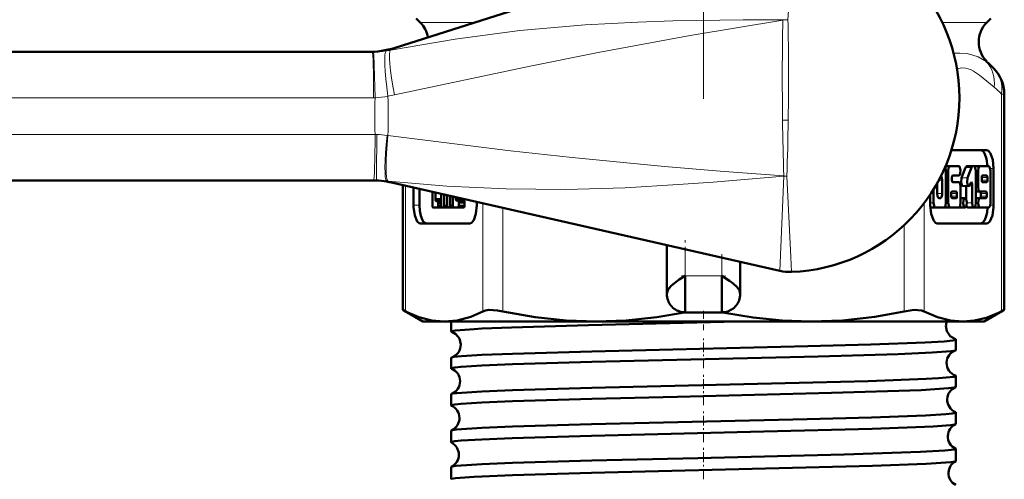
# Model space of a CAD drawing. Extents: x -1358 to 1757, y -1506 to 612.
# Tile 78 of 86: x 1669 to 1722, y -83 to -58. Entities that reach past the tile are written whole.
import ezdxf

# ---------------------------------------------------------------- set-up
doc = ezdxf.new("R2010")
doc.units = 0
doc.linetypes.add('DASHDOT', pattern=[18.5, 12, -3, 0.5, -3])

msp = doc.modelspace()

# ---------------------------------------------------------------- linework, layer by layer
at = {"color": 7, "linetype": 'DASHDOT', "lineweight": 18}
msp.add_line((1705.979, -34.015), (1705.979, -62.732), dxfattribs=at)
at = {"color": 7, "lineweight": 50}
for p, q in [((1710.03, -53.3), (1689.168, -59.938)), ((1690.539, -58.563), (1690.314, -58.338)), ((1721.418, -58.563), (1721.643, -58.338)), ((1614.284, -60.173), (1687.921, -60.173)), ((1722.374, -74.241), (1722.374, -62.469)), ((1721.407, -65.529), (1719.489, -65.529)), ((1719.421, -66.401), (1719.167, -66.401)), ((1719.892, -66.401), (1719.421, -66.401)), ((1720.048, -67.044), (1720.265, -66.476)), ((1720.659, -66.401), (1720.335, -66.401)), ((1720.59, -66.476), (1720.373, -67.044)), ((1720.717, -66.401), (1720.659, -66.401)), ((1721.044, -66.401), (1720.719, -66.401)), ((1721.515, -66.401), (1721.044, -66.401)), ((1721.79, -68.529), (1721.79, -66.529)), ((1719.184, -68.401), (1719.184, -66.657)), ((1719.323, -66.657), (1719.323, -68.401)), ((1719.519, -67.17), (1719.519, -67.016)), ((1719.558, -66.914), (1719.892, -66.914)), ((1720.815, -68.401), (1720.815, -66.657)), ((1720.946, -66.657), (1720.946, -67.529)), ((1721.142, -67.016), (1721.142, -67.17)), ((1721.417, -66.914), (1721.181, -66.914)), ((1721.456, -67.17), (1721.456, -67.016)), ((1721.613, -68.401), (1721.613, -66.657)), ((1687.999, -67.173), (1614.284, -67.173)), ((1688.148, -67.173), (1687.999, -67.173)), ((1710.134, -72.106), (1688.975, -67.298)), ((1689.583, -74.241), (1689.583, -67.436)), ((1690.167, -68.529), (1690.167, -67.568)), ((1718.713, -67.322), (1718.713, -67.888)), ((1718.988, -67.888), (1718.988, -67.17)), ((1719.892, -67.273), (1719.558, -67.273)), ((1719.99, -68.401), (1719.99, -67.529)), ((1720.442, -67.482), (1720.117, -67.481)), ((1720.294, -68.196), (1720.294, -67.482)), ((1720.511, -67.406), (1720.552, -67.301)), ((1720.619, -67.374), (1720.619, -68.401)), ((1721.181, -67.273), (1721.417, -67.273)), ((1690.492, -67.642), (1690.492, -68.529)), ((1691.2, -68.558), (1691.2, -67.803)), ((1691.361, -67.845), (1691.386, -67.845)), ((1691.361, -67.845), (1691.361, -68.208)), ((1691.676, -68.558), (1691.676, -67.911)), ((1691.838, -67.948), (1691.838, -68.558)), ((1692.001, -68.558), (1692.001, -67.985)), ((1692.163, -68.022), (1692.163, -68.558)), ((1692.321, -68.558), (1692.321, -68.058)), ((1692.477, -68.093), (1692.477, -68.178)), ((1718.341, -67.931), (1718.341, -68.529)), ((1718.517, -67.656), (1718.517, -68.401)), ((1718.811, -68.145), (1718.89, -68.145)), ((1719.481, -67.888), (1719.481, -68.042)), ((1719.755, -67.786), (1719.52, -67.786)), ((1719.52, -68.145), (1719.755, -68.145)), ((1719.794, -68.042), (1719.794, -67.888)), ((1720.235, -68.145), (1719.99, -68.145)), ((1721.044, -67.786), (1720.815, -67.786)), ((1721.044, -68.145), (1720.815, -68.145)), ((1721.044, -67.786), (1721.378, -67.786)), ((1721.378, -68.145), (1721.044, -68.145)), ((1721.092, -68.042), (1721.092, -67.888)), ((1721.417, -67.888), (1721.417, -68.042)), ((1691.241, -68.659), (1691.476, -68.659)), ((1691.476, -68.659), (1691.242, -68.659)), ((1691.361, -68.208), (1691.685, -68.208)), ((1691.403, -68.309), (1691.476, -68.309)), ((1691.476, -68.309), (1691.676, -68.309)), ((1691.476, -68.659), (1691.801, -68.659)), ((1691.518, -68.41), (1691.676, -68.41)), ((1691.518, -68.41), (1691.518, -68.558)), ((1691.518, -68.558), (1691.676, -68.558)), ((1691.718, -68.659), (1691.796, -68.659)), ((1691.796, -68.659), (1691.719, -68.659)), ((1691.796, -68.659), (1692.121, -68.659)), ((1691.838, -68.558), (1692.001, -68.558)), ((1692.043, -68.659), (1692.121, -68.659)), ((1692.121, -68.659), (1692.044, -68.659)), ((1692.121, -68.659), (1692.446, -68.659)), ((1692.163, -68.558), (1692.321, -68.558)), ((1692.363, -68.659), (1692.592, -68.659)), ((1692.592, -68.659), (1692.364, -68.659)), ((1692.477, -68.178), (1692.802, -68.178)), ((1692.519, -68.279), (1692.592, -68.279)), ((1692.592, -68.279), (1692.917, -68.279)), ((1692.593, -68.659), (1692.917, -68.659)), ((1692.634, -68.38), (1692.958, -68.38)), ((1692.634, -68.38), (1692.634, -68.558)), ((1692.634, -68.558), (1692.958, -68.558)), ((1692.802, -68.178), (1692.802, -68.167)), ((1692.958, -68.558), (1692.958, -68.38)), ((1693.616, -68.352), (1693.616, -68.529)), ((1718.615, -68.658), (1718.344, -68.658)), ((1718.615, -68.658), (1719.086, -68.658)), ((1719.096, -68.658), (1719.091, -68.658)), ((1719.421, -68.658), (1719.096, -68.658)), ((1719.421, -68.658), (1719.892, -68.658)), ((1719.911, -68.658), (1719.902, -68.657)), ((1720.235, -68.658), (1719.911, -68.658)), ((1720.717, -68.658), (1720.392, -68.658)), ((1721.044, -68.658), (1720.719, -68.658)), ((1721.044, -68.658), (1721.515, -68.658)), ((1693.234, -69.529), (1690.55, -69.529)), ((1718.723, -69.529), (1721.407, -69.529)), ((1703.979, -73.373), (1703.979, -70.707)), ((1707.979, -73.373), (1707.979, -71.617)), ((1704.979, -72.373), (1704.979, -74.373)), ((1706.979, -72.373), (1706.979, -74.373)), ((1689.583, -74.241), (1689.735, -74.318)), ((1690.678, -74.873), (1689.583, -74.241)), ((1706.979, -74.373), (1704.979, -74.373)), ((1721.278, -74.873), (1722.374, -74.241)), ((1722.222, -74.318), (1722.374, -74.241)), ((1690.678, -74.873), (1691.843, -74.873)), ((1691.843, -74.873), (1700.123, -74.873)), ((1692.219, -75.419), (1692.219, -74.873)), ((1700.123, -74.873), (1711.833, -74.873)), ((1711.833, -74.873), (1720.114, -74.873)), ((1720.114, -74.873), (1721.278, -74.873)), ((1719.738, -76.425), (1719.738, -75.857)), ((1692.219, -77.431), (1692.219, -76.852)), ((1719.738, -78.437), (1719.738, -77.846)), ((1692.219, -79.445), (1692.219, -78.84)), ((1719.738, -80.452), (1719.738, -79.833)), ((1692.219, -81.46), (1692.219, -80.826)), ((1719.738, -82.469), (1719.738, -81.818)), ((1692.219, -83.479), (1692.219, -82.81))]:
    msp.add_line(p, q, dxfattribs=at)
at = {"color": 7, "lineweight": 18}
for p, q in [((1710.298, -58.426), (1710.297, -58.411)), ((1690.539, -58.563), (1693.49, -58.563)), ((1718.993, -58.563), (1721.418, -58.563)), ((1687.921, -60.173), (1687.973, -60.173)), ((1721.38, -60.684), (1721.418, -60.684)), ((1687.997, -62.673), (1614.36, -62.673)), ((1688.075, -62.673), (1687.997, -62.673)), ((1710.609, -62.673), (1710.597, -63.897)), ((1722.222, -74.318), (1722.222, -62.469)), ((1722.374, -62.469), (1722.222, -62.469)), ((1710.288, -63.891), (1710.597, -63.897)), ((1614.36, -64.673), (1688.075, -64.673)), ((1688.075, -64.673), (1688.175, -64.674)), ((1688.728, -64.725), (1688.778, -64.733)), ((1720.59, -66.476), (1720.265, -66.476)), ((1721.6, -66.529), (1721.79, -66.529)), ((1710.134, -72.106), (1710.352, -66.942)), ((1710.352, -66.931), (1710.518, -66.937)), ((1710.352, -66.942), (1710.352, -66.936)), ((1710.352, -66.942), (1710.518, -66.937)), ((1710.518, -66.937), (1710.743, -71.362)), ((1719.323, -66.657), (1719.184, -66.657)), ((1720.373, -67.044), (1720.048, -67.044)), ((1720.946, -66.657), (1720.815, -66.657)), ((1721.456, -67.016), (1721.142, -67.016)), ((1688.781, -67.211), (1688.706, -67.203)), ((1689.735, -67.47), (1689.735, -74.318)), ((1718.988, -67.17), (1718.797, -67.17)), ((1720.619, -67.374), (1720.524, -67.374)), ((1720.946, -67.529), (1720.815, -67.529)), ((1721.456, -67.17), (1721.142, -67.17)), ((1718.988, -67.888), (1718.713, -67.888)), ((1719.794, -67.888), (1719.481, -67.888)), ((1719.794, -68.042), (1719.481, -68.042)), ((1721.417, -67.888), (1721.092, -67.888)), ((1721.417, -68.042), (1721.092, -68.042)), ((1690.492, -68.529), (1690.167, -68.529)), ((1693.951, -74.318), (1693.951, -68.429)), ((1695.034, -68.675), (1695.034, -74.318)), ((1718.006, -68.404), (1718.006, -74.318)), ((1718.517, -68.401), (1718.341, -68.401)), ((1719.323, -68.401), (1719.184, -68.401)), ((1720.619, -68.401), (1720.333, -68.401)), ((1721.6, -68.529), (1721.79, -68.529)), ((1716.923, -74.318), (1716.923, -69.606)), ((1704.979, -72.373), (1704.979, -70.935)), ((1710.743, -71.362), (1710.781, -72.167)), ((1706.979, -71.389), (1706.979, -72.373)), ((1706.979, -72.373), (1704.979, -72.373))]:
    msp.add_line(p, q, dxfattribs=at)
at = {"color": 7, "linetype": 'DASHDOT', "lineweight": 18, "ltscale": 0.079972}
msp.add_line((1704.979, -73.64), (1704.979, -70.441), dxfattribs=at)
at = {"color": 7, "linetype": 'DASHDOT', "lineweight": 18, "ltscale": 0.059518}
msp.add_line((1706.979, -71.191), (1706.979, -73.572), dxfattribs=at)
at = {"color": 7, "linetype": 'DASHDOT', "lineweight": 18, "ltscale": 0.060001}
msp.add_line((1704.778, -72.373), (1707.178, -72.373), dxfattribs=at)
at = {"color": 7, "linetype": 'DASHDOT', "lineweight": 18, "ltscale": 0.026585}
msp.add_line((1705.979, -75.348), (1705.979, -74.284), dxfattribs=at)
at = {"color": 7, "linetype": 'DASHDOT', "lineweight": 18, "ltscale": 0.043184}
msp.add_line((1705.979, -77.415), (1705.979, -75.687), dxfattribs=at)
at = {"color": 7, "linetype": 'DASHDOT', "lineweight": 18, "ltscale": 0.043773}
msp.add_line((1705.979, -79.43), (1705.979, -77.679), dxfattribs=at)
at = {"color": 7, "linetype": 'DASHDOT', "lineweight": 18, "ltscale": 0.044538}
msp.add_line((1705.979, -81.448), (1705.979, -79.667), dxfattribs=at)
at = {"color": 7, "linetype": 'DASHDOT', "lineweight": 18, "ltscale": 0.045451}
msp.add_line((1705.979, -83.469), (1705.979, -81.651), dxfattribs=at)
at = {"color": 7, "lineweight": 18}
for points in [[(1710.916, -53.186), (1710.701, -56.594), (1710.581, -58.421)], [(1688.922, -60.076), (1692.441, -59.468), (1695.972, -59.007), (1699.535, -58.691), (1702.403, -58.539), (1704.312, -58.478), (1708.141, -58.422), (1710.297, -58.411)], [(1710.298, -58.431), (1705.259, -59.271), (1700.234, -60.202), (1696.525, -60.941), (1689.135, -62.512)], [(1688.075, -62.673), (1688.034, -60.899), (1688, -60.323), (1687.983, -60.194), (1687.978, -60.179), (1687.976, -60.175), (1687.974, -60.173), (1687.973, -60.173)], [(1719.959, -60.231), (1720.341, -60.262), (1720.666, -60.34), (1720.947, -60.446), (1721.38, -60.684)], [(1721.817, -62.098), (1721.418, -61.762), (1721.018, -61.44), (1720.693, -61.221), (1720.528, -61.137), (1720.277, -61.056), (1720.049, -61.043), (1719.797, -61.098)], [(1688.148, -67.173), (1688.149, -67.172), (1688.149, -67.169), (1688.152, -67.137), (1688.161, -66.841), (1688.175, -64.674)], [(1688.778, -64.733), (1695.465, -65.555), (1698.813, -65.927), (1703.855, -66.424), (1707.102, -66.697), (1710.352, -66.931)], [(1710.352, -66.942), (1706.512, -67.265), (1704.595, -67.407), (1701.707, -67.573), (1698.463, -67.666), (1695.222, -67.64), (1691.996, -67.488), (1688.781, -67.211)]]:
    msp.add_lwpolyline(points, dxfattribs=at)
at = {"color": 7, "lineweight": 50}
for points in [[(1721.082, -65.529), (1721.153, -65.546), (1721.222, -65.599), (1721.288, -65.685), (1721.405, -65.991), (1721.462, -66.401)], [(1721.79, -66.529), (1721.745, -66.063), (1721.623, -65.704), (1721.511, -65.566), (1721.407, -65.529)], [(1719.421, -66.401), (1719.401, -66.406), (1719.388, -66.416), (1719.364, -66.448), (1719.341, -66.507), (1719.323, -66.657)], [(1719.892, -66.914), (1719.919, -66.904), (1719.938, -66.884), (1719.972, -66.805), (1719.99, -66.627), (1719.958, -66.467), (1719.928, -66.419), (1719.913, -66.406), (1719.892, -66.401)], [(1720.265, -66.476), (1720.29, -66.429), (1720.304, -66.413), (1720.324, -66.402), (1720.335, -66.401)], [(1720.659, -66.401), (1720.642, -66.405), (1720.63, -66.413), (1720.608, -66.438), (1720.59, -66.476)], [(1720.815, -66.657), (1720.79, -66.486), (1720.76, -66.426), (1720.731, -66.403), (1720.717, -66.401)], [(1721.044, -66.401), (1721.024, -66.406), (1721.011, -66.415), (1720.987, -66.447), (1720.964, -66.508), (1720.946, -66.657)], [(1721.613, -66.657), (1721.588, -66.486), (1721.558, -66.426), (1721.53, -66.403), (1721.515, -66.401)], [(1718.988, -67.17), (1718.969, -67.019), (1718.94, -66.95), (1718.922, -66.928)], [(1719.519, -67.016), (1719.529, -66.948), (1719.541, -66.924), (1719.552, -66.915), (1719.558, -66.914)], [(1720.117, -67.481), (1720.102, -67.478), (1720.073, -67.454), (1720.054, -67.42), (1720.022, -67.285), (1720.048, -67.044)], [(1720.373, -67.044), (1720.347, -67.292), (1720.386, -67.436), (1720.419, -67.474), (1720.442, -67.482)], [(1721.181, -66.914), (1721.173, -66.916), (1721.168, -66.92), (1721.158, -66.933), (1721.144, -66.984), (1721.142, -67.016)], [(1721.456, -67.016), (1721.449, -66.956), (1721.437, -66.927), (1721.429, -66.919), (1721.421, -66.914), (1721.417, -66.914)], [(1719.558, -67.273), (1719.55, -67.271), (1719.545, -67.267), (1719.536, -67.254), (1719.526, -67.23), (1719.519, -67.17)], [(1719.99, -67.529), (1719.965, -67.358), (1719.935, -67.298), (1719.906, -67.275), (1719.892, -67.273)], [(1720.442, -67.482), (1720.452, -67.48), (1720.471, -67.47), (1720.487, -67.453), (1720.511, -67.406)], [(1720.58, -67.271), (1720.587, -67.273), (1720.593, -67.277), (1720.602, -67.29), (1720.611, -67.314), (1720.619, -67.374)], [(1720.946, -67.529), (1720.971, -67.7), (1721.001, -67.76), (1721.03, -67.783), (1721.044, -67.786)], [(1721.142, -67.17), (1721.15, -67.23), (1721.162, -67.259), (1721.169, -67.268), (1721.177, -67.272), (1721.181, -67.273)], [(1721.417, -67.273), (1721.425, -67.27), (1721.43, -67.266), (1721.44, -67.253), (1721.454, -67.202), (1721.456, -67.17)], [(1718.713, -67.888), (1718.732, -68.039), (1718.762, -68.11), (1718.781, -68.132), (1718.801, -68.143), (1718.811, -68.145)], [(1718.89, -68.145), (1718.91, -68.139), (1718.923, -68.129), (1718.948, -68.096), (1718.983, -67.968), (1718.988, -67.888)], [(1719.52, -67.786), (1719.512, -67.788), (1719.507, -67.792), (1719.497, -67.805), (1719.483, -67.857), (1719.481, -67.888)], [(1719.481, -68.042), (1719.489, -68.103), (1719.501, -68.131), (1719.508, -68.14), (1719.516, -68.144), (1719.52, -68.145)], [(1719.794, -67.888), (1719.786, -67.828), (1719.774, -67.799), (1719.767, -67.791), (1719.759, -67.786), (1719.755, -67.786)], [(1719.755, -68.145), (1719.763, -68.143), (1719.768, -68.139), (1719.778, -68.125), (1719.792, -68.074), (1719.794, -68.042)], [(1720.235, -68.145), (1720.209, -68.154), (1720.19, -68.174), (1720.155, -68.254), (1720.138, -68.431), (1720.169, -68.591), (1720.199, -68.64), (1720.215, -68.652), (1720.235, -68.658)], [(1720.235, -68.658), (1720.262, -68.648), (1720.282, -68.628), (1720.316, -68.547), (1720.333, -68.37), (1720.301, -68.211), (1720.271, -68.163), (1720.256, -68.151), (1720.235, -68.145)], [(1721.044, -68.145), (1721.017, -68.154), (1720.998, -68.174), (1720.964, -68.254), (1720.947, -68.431), (1720.978, -68.591), (1721.008, -68.64), (1721.023, -68.652), (1721.044, -68.658)], [(1721.092, -67.888), (1721.085, -67.828), (1721.073, -67.799), (1721.065, -67.791), (1721.057, -67.786), (1721.053, -67.786)], [(1721.053, -68.145), (1721.061, -68.143), (1721.066, -68.139), (1721.076, -68.125), (1721.09, -68.074), (1721.092, -68.042)], [(1721.378, -67.786), (1721.386, -67.788), (1721.391, -67.792), (1721.4, -67.804), (1721.41, -67.828), (1721.417, -67.888)], [(1721.417, -68.042), (1721.407, -68.111), (1721.395, -68.135), (1721.383, -68.144), (1721.378, -68.145)], [(1690.55, -69.529), (1690.488, -69.516), (1690.372, -69.413), (1690.234, -69.094), (1690.17, -68.64), (1690.167, -68.529)], [(1690.492, -68.529), (1690.51, -68.83), (1690.565, -69.116), (1690.653, -69.344), (1690.722, -69.446), (1690.798, -69.509), (1690.875, -69.529)], [(1691.242, -68.659), (1691.234, -68.658), (1691.229, -68.654), (1691.219, -68.644), (1691.209, -68.623), (1691.2, -68.558)], [(1691.361, -68.208), (1691.369, -68.268), (1691.379, -68.291), (1691.389, -68.303), (1691.395, -68.307), (1691.403, -68.309)], [(1691.476, -68.309), (1691.484, -68.311), (1691.49, -68.315), (1691.5, -68.327), (1691.51, -68.349), (1691.518, -68.41)], [(1691.518, -68.558), (1691.51, -68.619), (1691.499, -68.642), (1691.49, -68.654), (1691.484, -68.657), (1691.476, -68.659)], [(1691.719, -68.659), (1691.71, -68.657), (1691.704, -68.653), (1691.694, -68.641), (1691.685, -68.619), (1691.676, -68.558)], [(1691.838, -68.558), (1691.83, -68.619), (1691.82, -68.642), (1691.81, -68.654), (1691.804, -68.657), (1691.796, -68.659)], [(1692.044, -68.659), (1692.035, -68.657), (1692.029, -68.653), (1692.019, -68.641), (1692.01, -68.619), (1692.001, -68.558)], [(1692.163, -68.558), (1692.155, -68.619), (1692.145, -68.642), (1692.135, -68.654), (1692.129, -68.657), (1692.121, -68.659)], [(1692.364, -68.659), (1692.355, -68.657), (1692.349, -68.653), (1692.339, -68.641), (1692.33, -68.619), (1692.321, -68.558)], [(1692.477, -68.178), (1692.486, -68.238), (1692.496, -68.261), (1692.505, -68.273), (1692.511, -68.277), (1692.519, -68.279)], [(1692.592, -68.279), (1692.6, -68.28), (1692.605, -68.284), (1692.614, -68.294), (1692.624, -68.315), (1692.634, -68.38)], [(1692.634, -68.558), (1692.625, -68.619), (1692.615, -68.642), (1692.606, -68.654), (1692.6, -68.657), (1692.592, -68.659)], [(1692.844, -68.279), (1692.836, -68.276), (1692.83, -68.273), (1692.82, -68.261), (1692.804, -68.21), (1692.802, -68.178)], [(1692.958, -68.38), (1692.95, -68.319), (1692.937, -68.291), (1692.929, -68.283), (1692.917, -68.279)], [(1692.917, -68.659), (1692.925, -68.657), (1692.93, -68.654), (1692.941, -68.641), (1692.956, -68.591), (1692.958, -68.558)], [(1693.616, -68.529), (1693.572, -68.995), (1693.45, -69.354), (1693.337, -69.492), (1693.234, -69.529)], [(1718.341, -68.529), (1718.385, -68.995), (1718.507, -69.354), (1718.62, -69.492), (1718.723, -69.529)], [(1718.517, -68.401), (1718.542, -68.572), (1718.572, -68.632), (1718.601, -68.655), (1718.615, -68.658)], [(1719.086, -68.658), (1719.106, -68.653), (1719.119, -68.643), (1719.143, -68.611), (1719.166, -68.551), (1719.184, -68.401)], [(1719.323, -68.401), (1719.348, -68.572), (1719.378, -68.632), (1719.406, -68.655), (1719.421, -68.658)], [(1719.892, -68.658), (1719.912, -68.653), (1719.925, -68.643), (1719.948, -68.611), (1719.972, -68.551), (1719.99, -68.401)], [(1720.392, -68.658), (1720.372, -68.652), (1720.359, -68.642), (1720.335, -68.609), (1720.314, -68.556)], [(1720.619, -68.401), (1720.644, -68.572), (1720.675, -68.633), (1720.703, -68.655), (1720.717, -68.658)], [(1720.717, -68.658), (1720.737, -68.653), (1720.75, -68.643), (1720.773, -68.611), (1720.797, -68.551), (1720.815, -68.401)], [(1721.462, -68.657), (1721.432, -68.931), (1721.372, -69.181), (1721.288, -69.372), (1721.182, -69.494), (1721.082, -69.529)], [(1721.407, -69.529), (1721.469, -69.516), (1721.585, -69.413), (1721.723, -69.094), (1721.787, -68.64), (1721.79, -68.529)], [(1721.515, -68.658), (1721.535, -68.653), (1721.548, -68.643), (1721.572, -68.611), (1721.595, -68.551), (1721.613, -68.401)], [(1703.979, -73.373), (1704.007, -73.221), (1704.086, -73.075), (1704.241, -72.901), (1704.656, -72.582), (1704.979, -72.373)], [(1706.979, -72.373), (1707.4, -72.65), (1707.59, -72.792), (1707.807, -72.995), (1707.931, -73.177), (1707.979, -73.373)], [(1689.735, -74.318), (1690.468, -74.633), (1691.164, -74.814), (1691.843, -74.873)], [(1691.843, -74.873), (1692.556, -74.808), (1693.289, -74.608), (1693.951, -74.318)], [(1693.951, -74.318), (1694.096, -74.268), (1694.28, -74.244), (1694.75, -74.268), (1695.034, -74.318)], [(1695.034, -74.318), (1696.802, -74.632), (1698.483, -74.814), (1700.123, -74.873)], [(1700.123, -74.873), (1701.761, -74.814), (1703.44, -74.633), (1704.948, -74.373)], [(1707.009, -74.373), (1708.679, -74.656), (1710.274, -74.819), (1711.833, -74.873)], [(1711.833, -74.873), (1713.555, -74.808), (1715.325, -74.608), (1716.923, -74.318)], [(1716.923, -74.318), (1717.458, -74.244), (1717.861, -74.268), (1718.006, -74.318)], [(1718.006, -74.318), (1718.739, -74.633), (1719.435, -74.814), (1720.114, -74.873)], [(1720.114, -74.873), (1720.747, -74.822), (1721.38, -74.669), (1721.802, -74.513), (1722.222, -74.318)], [(1693.903, -75.259), (1695.516, -75.193), (1699.709, -75.068), (1707.826, -74.873)], [(1719.194, -75.112), (1719.24, -75.396), (1719.426, -75.675), (1719.672, -75.825), (1719.693, -75.831)], [(1692.219, -75.419), (1692.219, -75.417), (1692.222, -75.412), (1692.227, -75.408), (1692.245, -75.399), (1692.453, -75.36), (1693.471, -75.281), (1693.903, -75.259)], [(1692.257, -75.443), (1692.472, -75.56), (1692.669, -75.805), (1692.746, -76.122)], [(1693.903, -76.693), (1695.562, -76.626), (1699.886, -76.5), (1711.667, -76.219), (1715.101, -76.125), (1718.066, -76.015), (1719.095, -75.954), (1719.571, -75.906), (1719.696, -75.882), (1719.725, -75.871), (1719.733, -75.865), (1719.737, -75.86), (1719.738, -75.857)], [(1719.738, -75.857), (1719.737, -75.854), (1719.733, -75.848), (1719.724, -75.843), (1719.693, -75.831)], [(1692.257, -76.828), (1692.368, -76.805), (1692.792, -76.76), (1693.903, -76.693)], [(1693.903, -77.271), (1695.564, -77.203), (1699.894, -77.074), (1712.232, -76.777), (1716.593, -76.645), (1718.433, -76.565), (1719.479, -76.487), (1719.706, -76.447)], [(1692.219, -77.431), (1692.219, -77.429), (1692.222, -77.425), (1692.226, -77.421), (1692.241, -77.412), (1692.417, -77.376), (1692.761, -77.341), (1693.903, -77.271)], [(1693.903, -78.682), (1695.564, -78.614), (1699.895, -78.488), (1711.93, -78.201), (1714.948, -78.118), (1718.117, -78.001), (1718.784, -77.964), (1719.628, -77.886), (1719.704, -77.868), (1719.726, -77.859), (1719.734, -77.853), (1719.737, -77.85), (1719.738, -77.846)], [(1692.246, -78.82), (1692.306, -78.804), (1692.526, -78.773), (1693.903, -78.682)], [(1693.903, -79.284), (1695.565, -79.216), (1699.897, -79.088), (1704.554, -78.974), (1712.958, -78.77), (1717.84, -78.608), (1719.34, -78.515), (1719.639, -78.476), (1719.714, -78.456)], [(1692.219, -79.445), (1692.219, -79.443), (1692.221, -79.438), (1692.226, -79.434), (1692.241, -79.426), (1692.417, -79.39), (1692.763, -79.354), (1693.903, -79.284)], [(1693.903, -80.668), (1695.558, -80.601), (1699.877, -80.475), (1711.627, -80.196), (1715.134, -80.1), (1718.076, -79.99), (1719.192, -79.923), (1719.531, -79.888), (1719.71, -79.853), (1719.733, -79.841), (1719.737, -79.836), (1719.738, -79.833)], [(1693.903, -81.3), (1695.556, -81.232), (1699.873, -81.104), (1709.261, -80.879), (1715.175, -80.721), (1718.498, -80.589), (1719.435, -80.52), (1719.663, -80.486), (1719.72, -80.469)], [(1692.239, -80.809), (1692.295, -80.793), (1692.51, -80.761), (1693.903, -80.668)], [(1692.219, -81.46), (1692.219, -81.458), (1692.222, -81.454), (1692.226, -81.45), (1692.241, -81.442), (1692.416, -81.406), (1692.76, -81.37), (1693.903, -81.3)], [(1693.903, -82.652), (1695.562, -82.585), (1699.889, -82.459), (1705.663, -82.322), (1713.643, -82.128), (1717.807, -81.988), (1719.126, -81.913), (1719.668, -81.85), (1719.716, -81.836), (1719.73, -81.829), (1719.735, -81.824), (1719.737, -81.822), (1719.738, -81.818)], [(1693.903, -83.318), (1695.558, -83.25), (1699.876, -83.121), (1711.55, -82.84), (1715.198, -82.738), (1718.109, -82.627), (1719.452, -82.535), (1719.673, -82.5), (1719.724, -82.484)], [(1692.234, -82.795), (1692.286, -82.779), (1692.495, -82.747), (1693.903, -82.652)], [(1692.219, -83.479), (1692.219, -83.476), (1692.222, -83.472), (1692.227, -83.467), (1692.245, -83.459), (1692.453, -83.419), (1693.472, -83.34), (1693.903, -83.318)]]:
    msp.add_lwpolyline(points, dxfattribs=at)
for centre, radius, start, end in [((1710.428, -62.673), 9.5, 360, 87.0589), ((1689.479, -59.623), 1.5, 9.7645, 45), ((1722.479, -59.623), 1.5, 135, 225), ((1687.652, -55.174), 4.999, 269.9999, 287.6513), ((1717.93, -64.891), 5.441, 44.8354, 50.6441), ((1720.374, -62.469), 2, 360, 45), ((1710.428, -62.673), 9.5, 272.1234, 360), ((1718.701, -66.64), 0.483, 357.9579, 23.0872), ((1687.867, -72.172), 4.999, 77.1928, 90), ((1720.591, -67.307), 0.0386, 107.3113, 171.0962), ((1710.688, -69.668), 2.5, 257.1957, 272.1234), ((1704.98, -73.373), 1.002, 179.7817, 200.7895), ((1706.977, -73.373), 1.002, 339.3331, 0.2189), ((1704.979, -73.373), 1, 200.8305, 218.3532), ((1704.986, -73.366), 1.01, 218.4355, 238.2685), ((1706.971, -73.366), 1.01, 301.7344, 321.5542), ((1706.979, -73.373), 1, 321.5765, 339.3051), ((1704.979, -73.373), 1, 238.3557, 256.2072), ((1704.979, -73.366), 1.007, 256.2506, 269.8097), ((1706.977, -73.367), 1.006, 270.1919, 284.1753), ((1706.979, -73.373), 1, 284.2413, 301.5975), ((1719.936, -75.135), 0.743, 159.3221, 178.2134), ((1692.26, -75.392), 0.0497, 212.9899, 266.6499), ((1692.016, -76.141), 0.729, 289.2688, 1.4683), ((1719.959, -77.13), 0.73, 110.3281, 178.5801), ((1719.702, -76.404), 0.0422, 274.9295, 329.9298), ((1692.26, -76.878), 0.0493, 93.3331, 146.7017), ((1719.96, -77.14), 0.731, 177.8517, 249.6683), ((1692.251, -77.414), 0.0364, 207.3485, 263.4271), ((1691.979, -78.131), 0.731, 0.7039, 68.5498), ((1691.979, -78.139), 0.732, 291.4346, 1.3578), ((1719.702, -77.867), 0.0417, 30.3285, 85.2101), ((1692.25, -78.856), 0.0356, 96.4952, 152.54), ((1719.995, -79.131), 0.732, 112.6305, 178.5159), ((1719.709, -78.424), 0.0319, 278.2831, 335.12), ((1719.996, -79.139), 0.733, 177.9135, 247.3864), ((1692.245, -79.434), 0.0283, 202.5325, 259.8668), ((1691.943, -80.132), 0.733, 0.7791, 66.0891), ((1719.71, -79.846), 0.0312, 24.9467, 81.7694), ((1691.942, -80.139), 0.734, 293.882, 1.2991), ((1720.032, -81.132), 0.734, 115.2193, 178.4369), ((1719.714, -80.443), 0.0253, 282.0505, 339.617), ((1692.244, -80.836), 0.0275, 100.1025, 157.4393), ((1692.24, -81.453), 0.0228, 198.2364, 255.9713), ((1691.906, -82.133), 0.735, 0.8409, 63.4363), ((1720.033, -81.138), 0.735, 177.9935, 244.8014), ((1719.715, -81.827), 0.0246, 20.4216, 77.9906), ((1691.906, -82.138), 0.735, 296.5402, 1.2418), ((1720.068, -83.133), 0.735, 117.9529, 178.3925), ((1719.718, -82.463), 0.0209, 286.0976, 343.4988), ((1692.24, -82.817), 0.0223, 103.9259, 161.4897), ((1720.069, -83.137), 0.736, 178.0437, 242.0634)]:
    msp.add_arc(centre, radius, start, end, dxfattribs=at)
at = {"color": 7, "lineweight": 18}
for centre, radius, start, end in [((1892.921, -61.5), 182.648, 179.03725, 180.74996), ((1710.249, -63.958), 5.547, 86.562, 89.5046), ((1710.638, -64), 5.579, 90.5864, 93.498), ((1572.213, -61.408), 138.401, 359.47644, 1.23691), ((1687.911, -54.859), 5.314, 278.3437, 280.9673), ((1688.5, -59.036), 1.122, 292.0807, 306.5259), ((1687.914, -54.916), 5.257, 270.6368, 278.4005), ((1719.968, -63.281), 3.051, 90.174, 96.6603), ((1717.93, -64.891), 5.441, 44.8354, 50.6441), ((1718.029, -66.638), 5.913, 44.8385, 50.159), ((1740.627, -63.657), 52.562, 178.927, 181.1077), ((1687.984, -59.216), 3.458, 271.499, 283.2876), ((1634.13, -63.624), 54.66, 358.8366, 1.0925), ((1687.51, -55.101), 7.588, 279.6299, 282.3675), ((1877.252, -61.909), 166.976, 180.67998, 181.72339), ((1581.391, -62.126), 129.217, 357.86611, 359.21472), ((1688.139, -68.109), 3.435, 80.1285, 89.4033), ((1688.145, -72.433), 5.26, 83.8808, 89.9671), ((1688.46, -68.341), 1.164, 63.7085, 77.8222)]:
    msp.add_arc(centre, radius, start, end, dxfattribs=at)
for centre, major_axis, ratio, start_param, end_param in [((1689.409, -62.528), (0.481, -2.453), 0.106524, 3.163817, 4.685283), ((1687.921, -62.673), (0, 2.5), 0.030539, 4.712389, 6.283185), ((1689.054, -62.589), (0.367, -2.473), 0.108324, 3.158386, 4.693363), ((1719.969, -62.098), (-1.277, -1.539), 0.880592, 2.201586, 3.037435), ((1720.374, -62.469), (-1.414, -1.414), 0.862856, 2.282707, 3.141593), ((1687.999, -64.673), (0, 2.5), 0.030539, 3.141593, 4.712389), ((1688.977, -64.718), (-0.268, -2.486), 0.098821, 4.725741, 6.270612), ((1689.052, -64.726), (-0.267, -2.486), 0.108736, 4.726975, 6.267162)]:
    msp.add_ellipse(centre, major_axis=major_axis, ratio=ratio, start_param=start_param, end_param=end_param, dxfattribs=at)

doc.saveas('drawing.dxf')
